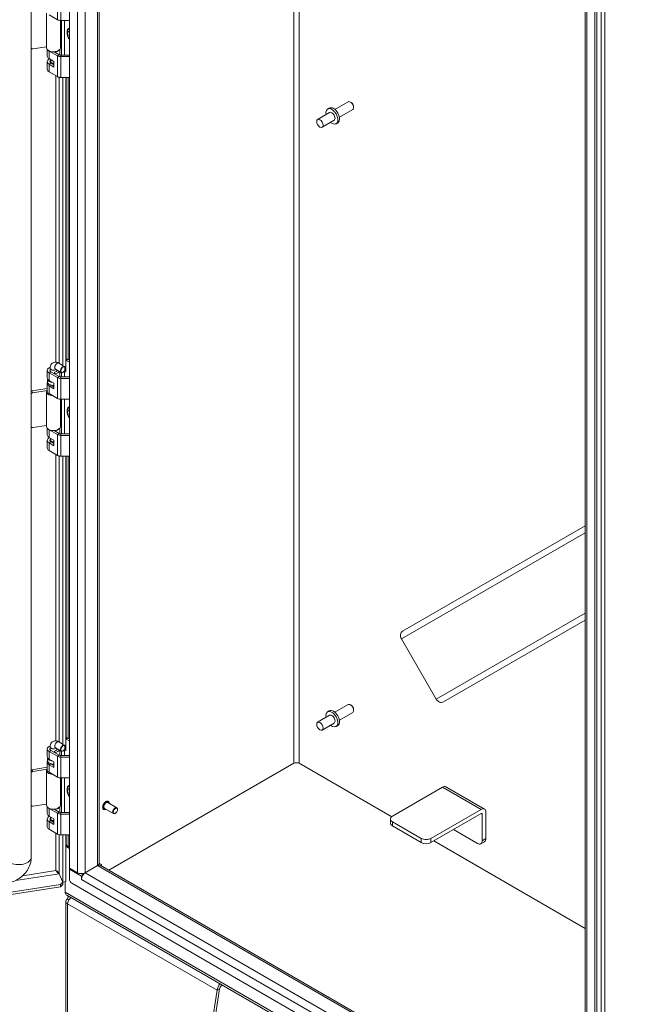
# Model space of a CAD drawing. Header units: inches. Extents: x 11 to 361, y 7 to 222.
# Tile 172 of 174: x 328 to 342, y 177 to 200. Entities that reach past the tile are written whole.
import ezdxf

# ---------------------------------------------------------------- set-up
doc = ezdxf.new("R2010")
doc.units = ezdxf.units.IN
doc.header["$LTSCALE"] = 22
doc.header["$MEASUREMENT"] = 0
doc.layers.add('Visible (ANSI)', color=7, linetype='Continuous', lineweight=5)
doc.layers.add('Visible Narrow (ANSI)', color=7, linetype='Continuous', lineweight=5)

msp = doc.modelspace()

# ---------------------------------------------------------------- linework, layer by layer
at = {"layer": 'Visible (ANSI)'}
for p, q in [((327.82294, 180.20234), (327.82294, 209.60611)), ((327.82296, 180.20348), (327.82296, 209.60724)), ((328.70403, 179.97458), (328.70403, 209.42094)), ((329.39258, 209.08286), (329.39258, 180.08107)), ((340.61723, 173.60736), (340.61723, 202.0617)), ((340.88976, 201.95773), (340.88976, 173.47367)), ((340.84353, 201.93104), (340.84353, 173.44698)), ((328.17739, 199.71966), (328.17739, 198.91774)), ((328.23602, 199.67701), (328.42711, 199.56669)), ((328.49796, 199.54714), (328.49796, 198.91774)), ((328.51042, 199.54676), (328.70403, 199.54676)), ((328.5256, 198.74677), (328.5256, 199.54676)), ((328.58875, 199.54676), (328.58875, 198.74677)), ((328.70403, 199.22673), (328.70006, 199.22902)), ((328.70006, 199.19637), (328.70403, 199.19409)), ((328.17739, 198.94367), (327.85731, 198.89415)), ((328.19392, 198.87681), (328.19392, 198.72528)), ((328.42711, 198.73269), (328.23602, 198.84302)), ((328.34972, 198.82546), (328.46875, 198.75674)), ((328.35753, 198.82095), (328.35753, 198.82591)), ((328.37132, 198.82101), (328.36884, 198.82697)), ((328.37132, 198.81299), (328.37132, 198.82101)), ((328.48143, 198.87681), (328.48143, 198.75118)), ((328.19392, 198.59698), (328.19392, 198.42055)), ((328.23602, 198.6666), (328.34916, 198.60128)), ((328.34916, 198.47297), (328.23602, 198.53829)), ((328.2591, 198.57847), (328.2591, 198.59698)), ((328.27482, 198.59698), (328.27482, 198.6442)), ((328.27767, 198.56233), (328.34916, 198.52106)), ((328.34916, 198.60128), (328.34916, 198.47297)), ((328.51042, 198.74677), (328.70403, 198.74677)), ((328.70403, 198.71277), (328.51042, 198.71277)), ((328.42711, 198.25154), (328.23602, 198.36187)), ((328.70403, 198.23162), (328.51042, 198.23162)), ((328.55611, 198.23162), (328.55611, 191.56467)), ((328.61925, 191.43143), (328.61925, 198.23162)), ((328.62815, 191.71878), (328.62815, 198.23162)), ((334.83789, 197.49284), (335.14561, 197.6705)), ((335.21302, 197.65638), (335.19747, 197.66536)), ((334.7167, 197.42287), (334.43891, 197.26249)), ((334.67034, 197.50316), (334.70812, 197.52497)), ((334.9416, 197.3132), (335.24933, 197.49086)), ((335.27081, 197.5563), (335.27081, 197.53834)), ((334.82041, 197.24323), (334.54262, 197.08285)), ((334.86677, 197.16294), (334.90455, 197.18475)), ((328.63629, 191.72348), (328.61925, 191.71364)), ((328.67558, 191.71959), (328.70403, 191.70317)), ((328.2591, 191.45211), (328.2591, 191.51873)), ((328.38173, 191.4988), (328.51618, 191.42117)), ((328.41625, 191.45211), (328.41625, 191.47887)), ((328.4603, 191.63489), (328.53559, 191.59142)), ((328.63393, 191.69555), (328.70403, 191.65508)), ((328.19392, 191.47061), (328.19392, 191.29419)), ((328.20253, 191.19796), (328.20253, 191.26212)), ((328.23602, 191.41193), (328.42711, 191.3016)), ((328.27767, 191.43597), (328.46875, 191.32565)), ((328.35753, 191.38986), (328.35753, 191.42298)), ((328.35753, 191.42298), (328.37132, 191.38992)), ((328.37132, 191.3819), (328.37132, 191.38992)), ((328.48143, 191.44124), (328.48143, 191.32009)), ((328.51042, 191.31568), (328.70403, 191.31568)), ((328.51042, 191.28168), (328.70403, 191.28168)), ((328.5256, 191.31568), (328.5256, 191.41788)), ((328.55472, 191.42464), (328.55611, 191.42166)), ((328.55991, 191.42763), (328.55546, 191.42506)), ((328.55611, 191.42166), (328.61925, 191.43143)), ((328.55611, 191.42544), (328.55611, 191.42166)), ((328.58875, 191.42671), (328.58875, 191.31568)), ((327.83779, 190.9919), (328.19392, 191.04699)), ((328.19392, 191.16589), (328.19392, 190.98946)), ((328.23602, 191.2355), (328.34916, 191.17019)), ((328.34916, 191.04188), (328.23602, 191.1072)), ((328.28765, 191.12548), (328.34916, 191.08997)), ((328.34916, 191.17019), (328.34916, 191.04188)), ((327.85731, 190.94983), (328.19392, 191.00191)), ((328.17739, 190.97343), (328.17739, 190.17151)), ((328.19392, 190.99245), (328.18144, 190.99411)), ((328.23602, 190.93078), (328.42711, 190.82045)), ((328.49796, 190.80091), (328.49796, 190.17151)), ((328.51042, 190.80053), (328.70403, 190.80053)), ((328.5256, 190.00054), (328.5256, 190.80053)), ((328.58875, 190.80053), (328.58875, 190.00054)), ((328.70403, 190.48049), (328.70006, 190.48278)), ((328.70006, 190.45014), (328.70403, 190.44785)), ((328.17739, 190.19743), (327.85731, 190.14792)), ((328.19392, 190.13058), (328.19392, 189.97905)), ((328.48143, 190.13058), (328.48143, 190.00494)), ((328.42711, 189.98646), (328.23602, 190.09678)), ((328.23602, 189.92036), (328.34916, 189.85504)), ((328.27482, 189.85074), (328.27482, 189.89796)), ((328.34972, 190.07923), (328.46875, 190.01051)), ((328.35753, 190.07472), (328.35753, 190.07968)), ((328.37132, 190.07478), (328.36884, 190.08073)), ((328.37132, 190.06676), (328.37132, 190.07478)), ((328.51042, 190.00054), (328.70403, 190.00054)), ((328.70403, 189.96654), (328.51042, 189.96654)), ((328.19392, 189.85074), (328.19392, 189.67432)), ((328.34916, 189.72674), (328.23602, 189.79206)), ((328.2591, 189.83224), (328.2591, 189.85074)), ((328.27767, 189.8161), (328.34916, 189.77483)), ((328.34916, 189.85504), (328.34916, 189.72674)), ((328.42711, 189.50531), (328.23602, 189.61563)), ((328.70403, 189.48539), (328.51042, 189.48539)), ((328.55611, 189.48539), (328.55611, 182.81844)), ((328.61925, 182.68519), (328.61925, 189.48539)), ((328.62815, 182.97255), (328.62815, 189.48539)), ((336.40292, 185.4441), (340.61723, 187.87723)), ((340.61723, 185.6998), (337.34577, 183.81102)), ((337.1798, 183.87397), (336.37444, 185.26888)), ((334.83789, 183.57157), (335.14561, 183.74923)), ((335.21302, 183.73512), (335.19747, 183.7441)), ((334.67034, 183.58189), (334.70812, 183.60371)), ((334.9416, 183.39193), (335.24933, 183.5696)), ((335.27081, 183.63504), (335.27081, 183.61707)), ((334.7167, 183.5016), (334.43891, 183.34122)), ((334.82041, 183.32196), (334.54262, 183.16158)), ((334.86677, 183.24167), (334.90455, 183.26348)), ((328.4603, 182.88865), (328.53559, 182.84518)), ((328.63629, 182.97725), (328.61925, 182.96741)), ((328.63393, 182.94931), (328.70403, 182.90885)), ((328.67558, 182.97336), (328.70403, 182.95694)), ((328.19392, 182.72438), (328.19392, 182.54796)), ((328.23602, 182.66569), (328.42711, 182.55537)), ((328.2591, 182.70588), (328.2591, 182.77249)), ((328.27767, 182.68974), (328.46875, 182.57941)), ((328.35753, 182.64363), (328.35753, 182.67675)), ((328.35753, 182.67675), (328.37132, 182.64369)), ((328.37132, 182.63567), (328.37132, 182.64369)), ((328.38173, 182.75256), (328.51618, 182.67494)), ((328.41625, 182.70588), (328.41625, 182.73264)), ((328.48143, 182.695), (328.48143, 182.57385)), ((328.5256, 182.56945), (328.5256, 182.67164)), ((328.55472, 182.67841), (328.55611, 182.67542)), ((328.55991, 182.6814), (328.55546, 182.67883)), ((328.55611, 182.67542), (328.61925, 182.68519)), ((328.55611, 182.6792), (328.55611, 182.67542)), ((328.58875, 182.68047), (328.58875, 182.56945)), ((328.19392, 182.41965), (328.19392, 182.24323)), ((328.20253, 182.45173), (328.20253, 182.51588)), ((328.23602, 182.48927), (328.34916, 182.42395)), ((328.28765, 182.37924), (328.34916, 182.34373)), ((328.34916, 182.42395), (328.34916, 182.29565)), ((328.51042, 182.56945), (328.70403, 182.56945)), ((328.51042, 182.53545), (328.70403, 182.53545)), ((329.61481, 179.92304), (333.89112, 182.39197)), ((329.61481, 179.92304), (333.89112, 182.39197)), ((336.14988, 181.16005), (334.01613, 182.39197)), ((334.01613, 182.39197), (336.14988, 181.16005)), ((327.83779, 182.24566), (328.19392, 182.30076)), ((327.85731, 182.2036), (328.19392, 182.25567)), ((328.17739, 182.22719), (328.17739, 181.42528)), ((328.19392, 182.24622), (328.18144, 182.24787)), ((328.34916, 182.29565), (328.23602, 182.36096)), ((328.23602, 182.18454), (328.42711, 182.07422)), ((328.49796, 182.05468), (328.49796, 181.42528)), ((328.51042, 182.0543), (328.70403, 182.0543)), ((328.5256, 181.25431), (328.5256, 182.0543)), ((328.58875, 182.0543), (328.58875, 181.25431)), ((328.70403, 181.73426), (328.70006, 181.73655)), ((328.70006, 181.70391), (328.70403, 181.70162)), ((337.32424, 181.84003), (336.16752, 181.17219)), ((337.40281, 181.84781), (338.29175, 181.33458)), ((329.80039, 181.36667), (329.59513, 181.48517)), ((329.60525, 181.51091), (329.60236, 181.51257)), ((328.17739, 181.4512), (327.85731, 181.40168)), ((328.19392, 181.38434), (328.19392, 181.23282)), ((328.42711, 181.24023), (328.23602, 181.35055)), ((328.34972, 181.333), (328.46875, 181.26427)), ((328.35753, 181.32849), (328.35753, 181.33345)), ((328.37132, 181.32855), (328.36884, 181.3345)), ((328.37132, 181.32053), (328.37132, 181.32855)), ((328.48143, 181.38434), (328.48143, 181.25871)), ((328.51042, 181.25431), (328.70403, 181.25431)), ((329.49933, 181.32746), (329.49645, 181.32912)), ((329.72182, 181.23058), (329.51656, 181.34908)), ((329.81666, 181.32264), (329.81666, 181.3307)), ((337.05645, 180.65896), (338.21318, 181.3268)), ((338.32429, 180.65319), (338.32429, 181.26265)), ((328.19392, 181.10451), (328.19392, 180.92809)), ((328.23602, 181.17413), (328.34916, 181.10881)), ((328.34916, 180.9805), (328.23602, 181.04582)), ((328.2591, 181.086), (328.2591, 181.10451)), ((328.27482, 181.10451), (328.27482, 181.15173)), ((328.27767, 181.06987), (328.34916, 181.02859)), ((328.34916, 181.10881), (328.34916, 180.9805)), ((328.70403, 181.2203), (328.51042, 181.2203)), ((329.76808, 181.2385), (329.7611, 181.23447)), ((336.12149, 181.10804), (336.12149, 181.01181)), ((336.83422, 180.65896), (336.16752, 181.04388)), ((338.21318, 181.23057), (337.05645, 180.56273)), ((338.24096, 181.21453), (338.24096, 180.60508)), ((328.42711, 180.75908), (328.23602, 180.8694)), ((336.83422, 180.56273), (336.16752, 180.94765)), ((338.12984, 180.54092), (337.57426, 180.86169)), ((328.70403, 180.73915), (328.51042, 180.73915)), ((328.55611, 180.73915), (328.55611, 179.6498)), ((328.61925, 179.65957), (328.61925, 180.73915)), ((328.61925, 180.56706), (328.62815, 180.5722)), ((328.62815, 180.55203), (328.61925, 180.55717)), ((328.62815, 180.53553), (328.62815, 180.73915)), ((340.61723, 178.58082), (337.12046, 180.59969)), ((337.12046, 180.59969), (340.61723, 178.58082)), ((338.29175, 180.58125), (338.20841, 180.53314)), ((328.61925, 180.4871), (328.64119, 180.49977)), ((328.70403, 180.42827), (328.61925, 180.47721)), ((328.70403, 180.45496), (328.67319, 180.47276)), ((328.89392, 179.86494), (328.70403, 179.97458)), ((328.70403, 179.94789), (328.72714, 179.96123)), ((328.70403, 179.71796), (328.70403, 179.94789)), ((328.98173, 179.78756), (328.70403, 179.94789)), ((329.35617, 180.03033), (329.06971, 179.86494)), ((329.06971, 179.86494), (329.35617, 180.03033)), ((329.37731, 180.03955), (329.37275, 180.04218)), ((329.39258, 180.08411), (329.44397, 180.05443)), ((329.44397, 180.05443), (329.41548, 180.03798)), ((329.41832, 180.03648), (340.14905, 173.84109)), ((329.44397, 180.05443), (329.44397, 180.02167)), ((328.46584, 179.84296), (328.55568, 179.64937)), ((328.55611, 179.6498), (328.46626, 179.84339)), ((328.55568, 179.64937), (328.50012, 179.59382)), ((328.55568, 179.596), (328.55568, 179.64937)), ((328.61925, 179.65957), (328.55611, 179.6498)), ((328.61069, 179.41548), (328.61069, 179.65825)), ((328.97644, 179.84399), (329.0202, 179.81872)), ((329.01041, 179.80411), (328.98173, 179.78756)), ((328.98173, 179.71265), (328.98173, 179.78756)), ((328.98182, 179.7127), (328.98173, 179.71265)), ((328.98182, 179.7126), (328.98173, 179.71265)), ((328.98182, 179.7126), (328.98182, 179.7127)), ((313.18066, 177.17051), (328.50012, 179.54044)), ((313.20866, 177.22822), (328.50012, 179.59382)), ((328.50012, 179.54044), (328.55568, 179.596)), ((328.50012, 179.59382), (328.50012, 179.54044)), ((340.78798, 172.67714), (328.75958, 179.62173)), ((328.61069, 179.41548), (328.61069, 179.39668)), ((328.61214, 179.39584), (328.61069, 179.39668)), ((328.62142, 173.27017), (328.62142, 179.20435)), ((349.7729, 167.14547), (328.64253, 179.34509)), ((328.69508, 179.24121), (328.66169, 179.26049)), ((331.24777, 171.72096), (332.1202, 177.15145)), ((332.17576, 177.18352), (331.30333, 171.75304)), ((332.1202, 177.15145), (332.17576, 177.18352)), ((332.23945, 177.26841), (332.21743, 177.2557))]:
    msp.add_line(p, q, dxfattribs=at)
for centre, major_axis, ratio, start_param, end_param in [((328.51042, 199.61479), (0.11783, 0), 0.57735027, 3.92699082, 4.71238898), ((328.7693, 199.17272), (-0.07496, 0.12983), 0.57735027, 6.16118353, 7.97598342), ((328.7693, 199.17272), (0.04997, -0.08655), 0.57735027, 3.7256329, 4.12834874), ((327.85731, 198.92623), (-0.03564, -0.01654), 0.78867513, 0.08828392, 1.21991692), ((328.33767, 198.91774), (-0.16029, 0), 0.57735027, 0, 1.83259571), ((328.33767, 198.9017), (-0.14375, 0), 0.57735027, 0.56178573, 0.78539816), ((328.33767, 198.9017), (-0.14375, 0), 0.57735027, 1.80703321, 2.57980692), ((328.33767, 198.91774), (0.16029, 0), 0.57735027, 4.97418837, 6.28318531), ((328.51042, 198.7808), (0.05893, 0), 0.57735027, 3.92699082, 4.71238898), ((328.33767, 198.59698), (-0.14375, 0), 0.57735027, 5.40451686, 7.06858347), ((328.33767, 198.72528), (-0.14375, 0), 0.57735027, 0, 0.78539816), ((328.33767, 198.59698), (-0.08486, 0), 0.57735027, 5.54656131, 7.06858347), ((328.33767, 198.59698), (-0.07857, 0), 0.57735027, 5.6396842, 8.00068556), ((328.33767, 198.59698), (-0.06286, 0), 0.57735027, 0, 1.75455152), ((328.51042, 198.7808), (-0.11783, 0), 0.57735027, 0.78539816, 1.57079633), ((328.33767, 198.42055), (-0.14375, 0), 0.57735027, 0, 0.78539816), ((328.51042, 198.29965), (-0.11783, 0), 0.57735027, 0.78539816, 1.57079633), ((335.19747, 197.58068), (-0.05186, 0.08982), 0.57735027, 3.14159265, 6.28318531), ((335.21302, 197.58966), (-0.04086, 0.07077), 0.57735027, 3.92699082, 5.49778714), ((334.76856, 197.33305), (0.09821, -0.17011), 0.57735027, 5.26863278, 10.43933049), ((334.80634, 197.35486), (0.09821, -0.17011), 0.57735027, 0, 3.14159265), ((334.76856, 197.33305), (-0.05186, 0.08982), 0.57735027, 3.14159265, 6.28318531), ((328.63393, 191.63139), (0.03929, -0.06804), 0.57735027, 2.35619449, 2.62361818), ((328.67558, 191.65544), (-0.03929, 0.06804), 0.57735027, 5.49778714, 6.28318531), ((328.33767, 191.47061), (-0.14375, 0), 0.57735027, 5.27974302, 7.06858347), ((328.33767, 191.47061), (-0.08486, 0), 0.57735027, 5.89586871, 7.06858347), ((328.33767, 191.47061), (0.08486, 0), 0.57735027, 4.94862586, 6.38272611), ((328.55546, 191.48922), (0.03929, 0.06804), 0.57735027, 0.22250033, 3.92699082), ((328.55991, 191.48665), (-0.03614, -0.0626), 0.57735027, 3.10770899, 7.88786529), ((328.33767, 191.29419), (-0.14375, 0), 0.57735027, 0, 0.78539816), ((328.33767, 191.26212), (-0.13514, 0), 0.57735027, 6.23755128, 7.75578668), ((328.33767, 191.47061), (0.14375, 0), 0.57735027, 4.94862586, 5.97219722), ((328.51042, 191.34971), (0.11783, 0), 0.57735027, 3.92699082, 4.71238898), ((328.51042, 191.34971), (0.05893, 0), 0.57735027, 3.92699082, 4.71238898), ((328.33767, 191.16589), (-0.14375, 0), 0.57735027, 5.9324418, 7.06858347), ((328.33767, 191.19796), (-0.13514, 0), 0.57735027, 0, 1.65588633), ((327.83779, 190.95982), (-0.03564, -0.01654), 0.78867513, 4.36150957, 4.76284202), ((327.85731, 190.91776), (0.03564, 0.01654), 0.78867513, 1.21991692, 2.35154991), ((328.33767, 190.97343), (-0.16029, 0), 0.57735027, 6.0578031, 7.75374992), ((328.33767, 190.98946), (-0.14375, 0), 0.57735027, 0, 0.78539816), ((328.51042, 190.86856), (0.11783, 0), 0.57735027, 3.92699082, 4.71238898), ((328.7693, 190.42648), (-0.07496, 0.12983), 0.57735027, 6.16118353, 7.97598342), ((328.7693, 190.42648), (0.04997, -0.08655), 0.57735027, 3.7256329, 4.12834874), ((327.85731, 190.17999), (-0.03564, -0.01654), 0.78867513, 0.08828392, 1.21991692), ((328.33767, 190.17151), (-0.16029, 0), 0.57735027, 0, 1.83259571), ((328.33767, 190.15547), (-0.14375, 0), 0.57735027, 0.56178573, 0.78539816), ((328.33767, 190.15547), (-0.14375, 0), 0.57735027, 1.80703321, 2.57980692), ((328.33767, 190.17151), (0.16029, 0), 0.57735027, 4.97418837, 6.28318531), ((328.33767, 189.85074), (-0.14375, 0), 0.57735027, 5.40451686, 7.06858347), ((328.33767, 189.97905), (-0.14375, 0), 0.57735027, 0, 0.78539816), ((328.33767, 189.85074), (-0.08486, 0), 0.57735027, 5.54656131, 7.06858347), ((328.51042, 190.03456), (-0.11783, 0), 0.57735027, 0.78539816, 1.57079633), ((328.51042, 190.03456), (0.05893, 0), 0.57735027, 3.92699082, 4.71238898), ((328.33767, 189.67432), (-0.14375, 0), 0.57735027, 0, 0.78539816), ((328.33767, 189.85074), (-0.07857, 0), 0.57735027, 5.6396842, 8.00068556), ((328.33767, 189.85074), (-0.06286, 0), 0.57735027, 0, 1.75455152), ((328.51042, 189.55341), (-0.11783, 0), 0.57735027, 0.78539816, 1.57079633), ((336.47167, 185.32502), (-0.06875, 0.11908), 0.81649658, 0, 1.57079633), ((335.19747, 183.65941), (-0.05186, 0.08982), 0.57735027, 3.14159265, 6.28318531), ((337.27702, 183.9301), (0.06875, -0.11908), 0.81649658, 4.71238898, 6.28318531), ((334.76856, 183.41178), (0.09821, -0.17011), 0.57735027, 5.26863278, 10.43933049), ((334.80634, 183.43359), (0.09821, -0.17011), 0.57735027, 0, 3.14159265), ((334.76856, 183.41178), (-0.05186, 0.08982), 0.57735027, 3.14159265, 6.28318531), ((335.21302, 183.6684), (-0.04086, 0.07077), 0.57735027, 3.92699082, 5.49778714), ((328.63393, 182.88516), (0.03929, -0.06804), 0.57735027, 2.35619449, 2.62361818), ((328.67558, 182.90921), (-0.03929, 0.06804), 0.57735027, 5.49778714, 6.28318531), ((328.33767, 182.72438), (-0.14375, 0), 0.57735027, 5.27974302, 7.06858347), ((328.33767, 182.72438), (-0.08486, 0), 0.57735027, 5.89586871, 7.06858347), ((328.33767, 182.72438), (0.08486, 0), 0.57735027, 4.94862586, 6.38272611), ((328.33767, 182.72438), (0.14375, 0), 0.57735027, 4.94862586, 5.97219722), ((328.55546, 182.74298), (0.03929, 0.06804), 0.57735027, 0.22250033, 3.92699082), ((328.55991, 182.74042), (-0.03614, -0.0626), 0.57735027, 3.10770899, 7.88786529), ((328.33767, 182.41965), (-0.14375, 0), 0.57735027, 5.9324418, 7.06858347), ((328.33767, 182.54796), (-0.14375, 0), 0.57735027, 0, 0.78539816), ((328.33767, 182.51588), (-0.13514, 0), 0.57735027, 6.23755128, 7.75578668), ((328.33767, 182.45173), (-0.13514, 0), 0.57735027, 0, 1.65588633), ((328.51042, 182.60347), (0.11783, 0), 0.57735027, 3.92699082, 4.71238898), ((328.51042, 182.60347), (0.05893, 0), 0.57735027, 3.92699082, 4.71238898), ((333.95363, 182.35588), (0.08839, 0), 0.57735027, 0.78539816, 2.35619449), ((327.83779, 182.21359), (-0.03564, -0.01654), 0.78867513, 4.36150957, 4.76284202), ((327.85731, 182.17152), (0.03564, 0.01654), 0.78867513, 1.21991692, 2.35154991), ((328.33767, 182.22719), (-0.16029, 0), 0.57735027, 6.0578031, 7.75374992), ((328.33767, 182.24323), (-0.14375, 0), 0.57735027, 0, 0.78539816), ((328.51042, 182.12232), (0.11783, 0), 0.57735027, 3.92699082, 4.71238898), ((328.7693, 181.68025), (-0.07496, 0.12983), 0.57735027, 6.16118353, 7.97598342), ((328.7693, 181.68025), (0.04997, -0.08655), 0.57735027, 3.7256329, 4.12834874), ((337.32424, 181.71172), (0.07857, 0.13609), 0.57735027, 0, 0.78539816), ((329.55585, 181.41713), (-0.03929, -0.06804), 0.57735027, 3.14159265, 6.28318531), ((327.85731, 181.43376), (-0.03564, -0.01654), 0.78867513, 0.08828392, 1.21991692), ((328.33767, 181.42528), (-0.16029, 0), 0.57735027, 0, 1.83259571), ((328.33767, 181.40924), (-0.14375, 0), 0.57735027, 0.56178573, 0.78539816), ((328.33767, 181.40924), (-0.14375, 0), 0.57735027, 1.80703321, 2.57980692), ((328.33767, 181.42528), (0.16029, 0), 0.57735027, 4.97418837, 6.28318531), ((328.51042, 181.28833), (-0.11783, 0), 0.57735027, 0.78539816, 1.57079633), ((328.51042, 181.28833), (0.05893, 0), 0.57735027, 3.92699082, 4.71238898), ((329.7611, 181.29862), (0.03929, 0.06804), 0.57735027, 5.49778714, 10.21017612), ((338.21318, 181.19849), (0.07857, 0.13609), 0.57735027, 5.49778714, 7.06858347), ((328.33767, 181.10451), (-0.14375, 0), 0.57735027, 5.40451686, 7.06858347), ((328.33767, 181.23282), (-0.14375, 0), 0.57735027, 0, 0.78539816), ((328.33767, 181.10451), (-0.08486, 0), 0.57735027, 5.54656131, 7.06858347), ((328.33767, 181.10451), (-0.07857, 0), 0.57735027, 5.6396842, 8.00068556), ((328.33767, 181.10451), (-0.06286, 0), 0.57735027, 0, 1.75455152), ((336.27863, 181.10804), (-0.15714, 0), 0.57735027, 5.49778714, 7.06858347), ((336.27863, 181.01181), (-0.15714, 0), 0.57735027, 0, 0.78539816), ((338.21318, 181.19849), (0.01964, 0.03402), 0.57735027, 5.49778714, 7.06858347), ((328.33767, 180.92809), (-0.14375, 0), 0.57735027, 0, 0.78539816), ((328.51042, 180.80718), (-0.11783, 0), 0.57735027, 0.78539816, 1.57079633), ((336.94534, 180.72312), (-0.15714, 0), 0.57735027, 0.78539816, 2.35619449), ((336.94534, 180.62689), (0.15714, 0), 0.57735027, 3.92699082, 5.49778714), ((338.12984, 180.66923), (0.07857, -0.13609), 0.57735027, 5.49778714, 7.06858347), ((338.21318, 180.71734), (0.07857, -0.13609), 0.57735027, 0, 0.78539816), ((328.78192, 180.53553), (-0.15376, 0), 0.57735027, 0, 0.78539816), ((327.25373, 180.11428), (0.53453, 0.24807), 0.78867513, 5.72860346, 5.9323059), ((329.26828, 180.08107), (0.1243, 0), 0.57735027, 5.49778714, 6.28318531), ((329.35617, 179.92884), (0.06215, 0.10765), 0.57735027, 0, 0.78539816), ((328.75958, 179.68589), (-0.03929, 0.06804), 0.57735027, 0.78539816, 2.35619449), ((328.98182, 179.91568), (-0.1243, 0), 0.57735027, 0.78539816, 2.35619449), ((329.06971, 179.76345), (0.06215, 0.10765), 0.57735027, 0.78539816, 2.35619449), ((328.71942, 179.47825), (-0.07688, -0.13316), 0.57735027, 5.49778714, 6.28318531), ((328.75892, 179.20435), (-0.1375, 0), 0.57735027, 5.49778714, 7.06858347), ((332.21743, 177.20758), (-0.06875, -0.11908), 0.57735027, 4.23077619, 5.49778714), ((332.21743, 177.20758), (-0.02946, -0.05103), 0.57735027, 3.92699082, 5.49778714)]:
    msp.add_ellipse(centre, major_axis=major_axis, ratio=ratio, start_param=start_param, end_param=end_param, dxfattribs=at)
for centre, major_axis in [((334.49077, 197.17267), (-0.05186, 0.08982)), ((334.49077, 183.2514), (-0.05186, 0.08982)), ((329.76808, 181.2946), (0.03435, 0.0595))]:
    msp.add_ellipse(centre, major_axis=major_axis, ratio=0.57735027, dxfattribs=at)
for points, knots in [([(328.66987, 199.18769), (328.66705, 199.19608), (328.6646, 199.20457), (328.65802, 199.23231), (328.65552, 199.25184), (328.65572, 199.27156)], [2.692135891, 2.692135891, 2.692135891, 2.692135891, 2.834361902, 2.834361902, 3.153140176, 3.153140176, 3.153140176, 3.153140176]), ([(328.2591, 191.51873), (328.2591, 191.53593), (328.26136, 191.55354), (328.27272, 191.58734), (328.28146, 191.60365), (328.30401, 191.6284), (328.31604, 191.63763), (328.34178, 191.65041), (328.35522, 191.65425), (328.38302, 191.65763), (328.39726, 191.65673), (328.42725, 191.65074), (328.44246, 191.64469), (328.45771, 191.63636), (328.45901, 191.63563), (328.4603, 191.63489)], [3.14159265, 3.14159265, 3.14159265, 3.14159265, 3.45575192, 3.45575192, 3.74519218, 3.74519218, 3.96323218, 3.96323218, 4.16803592, 4.16803592, 4.39634279, 4.39634279, 4.68519353, 4.68519353, 4.71238898, 4.71238898, 4.71238898, 4.71238898]), ([(328.37893, 191.50017), (328.37893, 191.50017), (328.37953, 191.49997), (328.38091, 191.49926), (328.3813, 191.49905), (328.38173, 191.4988)], [4.499736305, 4.499736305, 4.499736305, 4.499736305, 4.659688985, 4.659688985, 4.71238898, 4.71238898, 4.71238898, 4.71238898]), ([(328.66987, 190.44146), (328.66705, 190.44985), (328.6646, 190.45833), (328.65802, 190.48608), (328.65552, 190.50561), (328.65572, 190.52532)], [2.692135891, 2.692135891, 2.692135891, 2.692135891, 2.834361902, 2.834361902, 3.153140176, 3.153140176, 3.153140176, 3.153140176]), ([(328.2591, 182.77249), (328.2591, 182.7897), (328.26136, 182.80731), (328.27272, 182.84111), (328.28146, 182.85741), (328.30401, 182.88217), (328.31604, 182.8914), (328.34178, 182.90418), (328.35522, 182.90801), (328.38302, 182.9114), (328.39726, 182.91049), (328.42725, 182.9045), (328.44246, 182.89845), (328.45771, 182.89013), (328.45901, 182.8894), (328.4603, 182.88865)], [3.14159265, 3.14159265, 3.14159265, 3.14159265, 3.45575192, 3.45575192, 3.74519218, 3.74519218, 3.96323218, 3.96323218, 4.16803592, 4.16803592, 4.39634279, 4.39634279, 4.68519353, 4.68519353, 4.71238898, 4.71238898, 4.71238898, 4.71238898]), ([(328.37893, 182.75394), (328.37893, 182.75394), (328.37953, 182.75373), (328.38091, 182.75302), (328.3813, 182.75281), (328.38173, 182.75256)], [4.499736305, 4.499736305, 4.499736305, 4.499736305, 4.659688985, 4.659688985, 4.71238898, 4.71238898, 4.71238898, 4.71238898]), ([(328.66987, 181.69522), (328.66705, 181.70361), (328.6646, 181.7121), (328.65802, 181.73984), (328.65552, 181.75938), (328.65572, 181.77909)], [2.692135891, 2.692135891, 2.692135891, 2.692135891, 2.834361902, 2.834361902, 3.153140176, 3.153140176, 3.153140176, 3.153140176]), ([(329.49645, 181.32912), (329.49078, 181.33239), (329.48598, 181.33711), (329.47841, 181.34903), (329.47575, 181.35633), (329.4728, 181.37298), (329.47264, 181.38243), (329.47494, 181.4023), (329.47742, 181.41272), (329.48469, 181.43346), (329.48948, 181.44376), (329.5009, 181.46324), (329.50752, 181.47241), (329.52196, 181.48877), (329.52978, 181.49593), (329.54593, 181.50753), (329.55425, 181.51194), (329.57057, 181.51741), (329.5786, 181.5185), (329.59194, 181.51714), (329.59746, 181.5154), (329.60236, 181.51257)], [3.9505931, 3.9505931, 3.9505931, 3.9505931, 4.24350046, 4.24350046, 4.55237639, 4.55237639, 4.87818152, 4.87818152, 5.20613162, 5.20613162, 5.53275308, 5.53275308, 5.85880529, 5.85880529, 6.18550617, 6.18550617, 6.51351387, 6.51351387, 6.83871061, 6.83871061, 7.09218576, 7.09218576, 7.09218576, 7.09218576]), ([(329.60525, 181.51091), (329.61091, 181.50764), (329.61571, 181.50292), (329.62328, 181.491), (329.62594, 181.4837), (329.62793, 181.47248), (329.6283, 181.46924), (329.6285, 181.46591)], [0.809000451, 0.809000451, 0.809000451, 0.809000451, 1.101907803, 1.101907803, 1.41078374, 1.41078374, 1.529567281, 1.529567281, 1.529567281, 1.529567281]), ([(329.54993, 181.32982), (329.54636, 181.32803), (329.54279, 181.32653), (329.53112, 181.32262), (329.5231, 181.32153), (329.50975, 181.32289), (329.50423, 181.32463), (329.49933, 181.32746)], [3.230026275, 3.230026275, 3.230026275, 3.230026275, 3.371921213, 3.371921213, 3.69711796, 3.69711796, 3.950593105, 3.950593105, 3.950593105, 3.950593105]), ([(327.26996, 179.62685), (327.31973, 179.63455), (327.36834, 179.6478), (327.4615, 179.6843), (327.50606, 179.70755), (327.58936, 179.7633), (327.62811, 179.79581), (327.69761, 179.86956), (327.72839, 179.91083), (327.779, 180.00142), (327.79883, 180.0508), (327.81117, 180.10318)], [1.57079633, 1.57079633, 1.57079633, 1.57079633, 1.8442151, 1.8442151, 2.11763388, 2.11763388, 2.39105266, 2.39105266, 2.66447144, 2.66447144, 2.93789022, 2.93789022, 2.93789022, 2.93789022]), ([(327.82246, 180.18263), (327.82253, 180.18402), (327.82259, 180.18541), (327.8227, 180.18819), (327.82274, 180.18958), (327.82282, 180.19236), (327.82286, 180.19375), (327.82291, 180.19653), (327.82293, 180.19792), (327.82296, 180.2007), (327.82296, 180.20209), (327.82296, 180.20348)], [3.1007631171, 3.1007631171, 3.1007631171, 3.1007631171, 3.1089290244, 3.1089290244, 3.1170949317, 3.1170949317, 3.125260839, 3.125260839, 3.1334267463, 3.1334267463, 3.1415926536, 3.1415926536, 3.1415926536, 3.1415926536]), ([(328.39409, 179.9152), (328.40713, 179.89978), (328.42343, 179.8777), (328.44136, 179.86106), (328.44933, 179.85366), (328.45758, 179.84736), (328.46584, 179.84296)], [0, 0, 0, 0, 0.69221782, 0.69221782, 0.69221782, 1, 1, 1, 1]), ([(328.39409, 179.9152), (328.41472, 179.90737), (328.43817, 179.89243), (328.45265, 179.87235), (328.45909, 179.86342), (328.46381, 179.85358), (328.46626, 179.84339)], [0, 0, 0, 0, 0.69221782, 0.69221782, 0.69221782, 1, 1, 1, 1]), ([(328.6862, 179.31988), (328.68618, 179.31987), (328.68617, 179.31986), (328.68615, 179.31984), (328.67171, 179.3071), (328.66306, 179.28593), (328.66169, 179.26049)], [0.911362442, 0.911362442, 0.911362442, 0.911362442, 0.912022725, 0.912022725, 0.912022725, 1.570796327, 1.570796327, 1.570796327, 1.570796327]), ([(328.66169, 179.14822), (328.66359, 179.18125), (328.67983, 179.22218), (328.7051, 179.25547), (328.71494, 179.26843), (328.72606, 179.28018), (328.73777, 179.29007)], [0, 0, 0, 0, 0.91202272, 0.91202272, 0.91202272, 1.26701095, 1.26701095, 1.26701095, 1.26701095])]:
    msp.add_open_spline(points, degree=3, knots=knots, dxfattribs=at)
for points in [[(328.70403, 199.19805), (328.70206, 199.19722), (328.70006, 199.19637)], [(328.70403, 190.45182), (328.70206, 190.45098), (328.70006, 190.45014)], [(328.70403, 181.70558), (328.70206, 181.70475), (328.70006, 181.70391)]]:
    msp.add_rational_spline(points, [1.00390425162, 1.00370284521, 1.00346762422], degree=2, dxfattribs=at)
for points in [[(328.39617, 179.91439), (328.39881, 179.91017), (328.4015, 179.9063), (328.40419, 179.9029)], [(328.40419, 179.9029), (328.40441, 179.90261), (328.40464, 179.90233), (328.40486, 179.90205)]]:
    msp.add_open_spline(points, degree=3, dxfattribs=at)
at = {"layer": 'Visible Narrow (ANSI)'}
for p, q in [((328.89392, 179.86494), (328.89392, 209.3113)), ((329.06971, 209.26927), (329.06971, 179.86494)), ((329.35617, 180.03033), (329.35617, 209.10388)), ((333.89112, 182.39197), (333.89112, 206.48562)), ((334.01613, 206.41345), (334.01613, 182.39197)), ((340.65364, 202.04068), (340.65364, 173.55662)), ((340.98632, 173.79681), (340.98632, 202.01348)), ((341.06966, 202.0616), (341.06966, 173.79681)), ((328.42711, 199.56669), (328.42711, 200.04784)), ((328.51042, 199.54676), (328.51042, 200.02791)), ((328.23602, 198.84302), (328.23908, 198.84478)), ((328.23602, 198.6666), (328.23602, 198.84302)), ((328.42711, 198.73269), (328.46875, 198.75674)), ((328.23602, 198.53829), (328.27767, 198.56233)), ((328.23602, 198.36187), (328.23602, 198.53829)), ((328.42711, 198.25154), (328.42711, 198.73269)), ((328.51042, 198.71277), (328.51042, 198.74677)), ((328.51042, 198.23162), (328.51042, 198.71277)), ((328.39409, 191.65637), (328.39409, 198.27061)), ((328.46626, 198.23658), (328.46626, 191.63144)), ((328.67319, 198.23162), (328.67319, 191.72091)), ((328.63393, 191.69555), (328.67558, 191.71959)), ((328.59725, 191.54851), (328.59725, 191.46792)), ((328.23602, 191.41193), (328.27767, 191.43597)), ((328.23602, 191.2355), (328.23602, 191.41193)), ((328.42711, 191.3016), (328.46875, 191.32565)), ((328.42711, 190.82045), (328.42711, 191.3016)), ((328.51042, 191.28168), (328.51042, 191.31568)), ((328.51042, 190.80053), (328.51042, 191.28168)), ((328.23602, 191.1072), (328.27402, 191.12913)), ((328.23602, 190.93078), (328.23602, 191.1072)), ((327.85731, 190.94983), (327.83779, 190.9919)), ((328.23602, 190.09678), (328.23908, 190.09855)), ((328.23602, 189.92036), (328.23602, 190.09678)), ((328.42711, 189.98646), (328.46875, 190.01051)), ((328.42711, 189.50531), (328.42711, 189.98646)), ((328.51042, 189.96654), (328.51042, 190.00054)), ((328.51042, 189.48539), (328.51042, 189.96654)), ((328.23602, 189.79206), (328.27767, 189.8161)), ((328.23602, 189.61563), (328.23602, 189.79206)), ((328.39409, 182.91013), (328.39409, 189.52437)), ((328.46626, 189.49034), (328.46626, 182.88521)), ((328.67319, 189.48539), (328.67319, 182.97468)), ((340.61723, 187.71846), (336.37444, 185.26888)), ((337.1798, 183.87397), (340.61723, 185.85857)), ((328.63393, 182.94931), (328.67558, 182.97336)), ((328.23602, 182.66569), (328.27767, 182.68974)), ((328.23602, 182.48927), (328.23602, 182.66569)), ((328.59725, 182.80228), (328.59725, 182.72168)), ((328.23602, 182.36096), (328.27402, 182.3829)), ((328.42711, 182.55537), (328.46875, 182.57941)), ((328.42711, 182.07422), (328.42711, 182.55537)), ((328.51042, 182.53545), (328.51042, 182.56945)), ((328.51042, 182.0543), (328.51042, 182.53545)), ((327.85731, 182.2036), (327.83779, 182.24566)), ((328.23602, 182.18454), (328.23602, 182.36096)), ((337.32424, 181.84003), (338.21318, 181.3268)), ((328.23602, 181.35055), (328.23908, 181.35231)), ((328.23602, 181.17413), (328.23602, 181.35055)), ((328.42711, 181.24023), (328.46875, 181.26427)), ((328.42711, 180.75908), (328.42711, 181.24023)), ((328.51042, 181.2203), (328.51042, 181.25431)), ((328.23602, 181.04582), (328.27767, 181.06987)), ((328.23602, 180.8694), (328.23602, 181.04582)), ((328.51042, 180.73915), (328.51042, 181.2203)), ((336.16752, 180.94765), (336.16752, 181.04388)), ((338.24096, 181.21453), (338.21318, 181.23057)), ((328.39409, 179.9152), (328.39409, 180.77814)), ((328.46626, 180.74411), (328.46626, 179.84339)), ((328.67319, 180.73915), (328.67319, 180.47276)), ((336.83422, 180.65896), (336.83422, 180.56273)), ((337.05645, 180.56273), (337.05645, 180.65896)), ((338.32429, 180.65319), (338.24096, 180.60508)), ((327.62579, 179.79634), (328.39409, 179.9152)), ((340.14905, 173.79905), (329.35617, 180.03033)), ((328.46584, 179.84296), (327.46546, 179.6882)), ((340.84353, 172.86434), (328.98182, 179.7127)), ((329.06971, 179.86494), (340.14905, 173.46828)), ((328.61069, 179.41548), (349.7729, 167.19747)), ((332.1202, 177.15145), (328.66169, 179.14822)), ((328.66169, 179.14822), (328.66169, 173.21404))]:
    msp.add_line(p, q, dxfattribs=at)
for centre, major_axis, ratio, start_param, end_param in [((328.80061, 199.19079), (-0.10653, 0.18451), 0.57735027, 6.19371161, 7.94345533), ((328.79648, 199.18841), (-0.09954, 0.17241), 0.57735027, 6.21432243, 7.05703595), ((328.33767, 191.51873), (-0.07857, 0), 0.57735027, 0, 2.4420865), ((328.42101, 191.56684), (0.03929, 0.06804), 0.57735027, 0, 3.14159265), ((328.56435, 191.48409), (-0.03428, 0.10839), 0.20190622, 5.48463379, 6.06592593), ((328.53835, 191.4991), (0.08557, 0.02707), 0.69790167, 0.79063912, 1.14943092), ((328.43907, 191.48374), (-0.17038, -0.04022), 0.57665754, 3.40917263, 3.56239923), ((328.80061, 190.44456), (-0.10653, 0.18451), 0.57735027, 6.19371161, 7.94345533), ((328.79648, 190.44218), (-0.09954, 0.17241), 0.57735027, 6.21432243, 7.05703595), ((328.42101, 182.82061), (0.03929, 0.06804), 0.57735027, 0, 3.14159265), ((328.56435, 182.73785), (-0.03428, 0.10839), 0.20190622, 5.48463379, 6.06592593), ((328.33767, 182.77249), (-0.07857, 0), 0.57735027, 0, 2.4420865), ((328.53835, 182.75287), (0.08557, 0.02707), 0.69790167, 0.79063912, 1.14943092), ((328.43907, 182.73751), (-0.17038, -0.04022), 0.57665754, 3.40917263, 3.56239923), ((328.80061, 181.69832), (-0.10653, 0.18451), 0.57735027, 6.19371161, 7.94345533), ((328.79648, 181.69594), (-0.09954, 0.17241), 0.57735027, 6.21432243, 7.05703595), ((329.5494, 181.42085), (-0.05296, -0.09172), 0.57735027, 3.14159267, 6.28318531), ((329.55229, 181.41918), (-0.05296, -0.09172), 0.57735027, 3.14159265, 6.28318531), ((329.55585, 181.41713), (-0.05044, -0.08737), 0.57735027, 2.46357265, 6.96120531), ((327.52809, 180.2242), (0.29727, 0), 0.57735027, 3.79291771, 6.15545903), ((327.75123, 180.20348), (0.07173, 0), 0.57735027, 6.25572487, 6.28318531)]:
    msp.add_ellipse(centre, major_axis=major_axis, ratio=ratio, start_param=start_param, end_param=end_param, dxfattribs=at)
msp.add_open_spline([(328.40419, 179.9029), (328.40081, 179.90717), (328.39743, 179.91124), (328.39409, 179.9152)], degree=3, dxfattribs=at)

doc.saveas('drawing.dxf')
